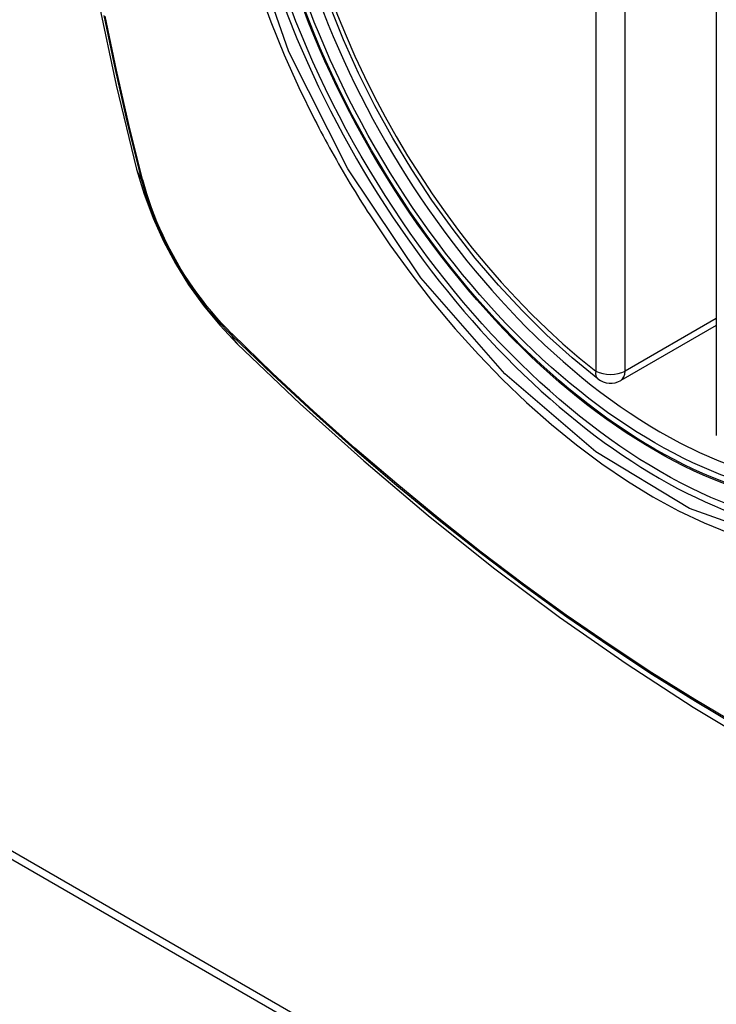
# Model space of a CAD drawing. Header units: inches. Extents: x 275.1 to 323.9, y 105.7 to 152.7.
# Tile 5 of 44: x 295.7 to 296.1, y 133.9 to 134.5. Entities that reach past the tile are written whole.
import ezdxf

# ---------------------------------------------------------------- set-up
doc = ezdxf.new("R2010")
doc.units = ezdxf.units.IN
doc.header["$MEASUREMENT"] = 0
doc.layers.add('Visible Edges(ANSI)', color=7, linetype='Continuous', lineweight=25)
doc.layers.add('Visible Tangent Edges(ANSI)', color=7, linetype='Continuous', lineweight=25)

msp = doc.modelspace()

# ---------------------------------------------------------------- linework, layer by layer
at = {"layer": 'Visible Edges(ANSI)'}
for p, q in [((296.081735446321, 134.7293867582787), (296.081735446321, 134.2447135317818)), ((295.101024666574, 134.3354775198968), (297.2223450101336, 133.1107326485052)), ((295.1052673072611, 134.3379270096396), (297.2265876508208, 133.113182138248)), ((296.081735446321, 134.3078346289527), (296.0270709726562, 134.2762740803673))]:
    msp.add_line(p, q, dxfattribs=at)
at = {"layer": 'Visible Edges(ANSI)', "flags": 128}
for points in [[(295.7534766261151, 135.1043842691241), (295.7406321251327, 135.0663277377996), (295.729572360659, 135.0271457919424), (295.720274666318, 134.9869100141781), (295.7127160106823, 134.9456903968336), (295.7068740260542, 134.9035505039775), (295.7027270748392, 134.8605528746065), (295.700253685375, 134.8167598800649), (295.6994336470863, 134.7722330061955), (295.7002470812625, 134.7270344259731), (295.7026743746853, 134.6812264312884), (295.7066957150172, 134.6348724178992), (295.7122909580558, 134.5880377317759), (295.7194395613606, 134.5407879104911), (295.7281206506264, 134.4931896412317), (295.7383112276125, 134.4453119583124), (295.7499879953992, 134.397224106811)], [(296.0139217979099, 134.2771737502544), (295.999233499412, 134.2891812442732), (295.9848195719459, 134.3021697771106), (295.9707396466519, 134.3160768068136), (295.9570533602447, 134.3308397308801), (295.9438203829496, 134.3463959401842), (295.9310995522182, 134.3626770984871), (295.9189438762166, 134.3796064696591), (295.9074049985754, 134.3971068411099), (295.8965345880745, 134.4151009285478), (295.886384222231, 134.4335110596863), (295.8770000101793, 134.4522545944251), (295.8684200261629, 134.4712471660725), (295.8606817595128, 134.4904046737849)], [(295.7499879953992, 134.397224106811), (295.7542270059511, 134.3829316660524), (295.7593682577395, 134.3692093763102), (295.7653546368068, 134.3560047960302), (295.7721572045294, 134.3432851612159), (295.7797714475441, 134.33103414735), (295.7882137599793, 134.319247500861), (295.7975269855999, 134.3079339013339), (295.807785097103, 134.2971165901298)], [(295.807785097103, 134.2971165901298), (295.8435920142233, 134.2629602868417), (295.8799600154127, 134.230196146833), (295.9168407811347, 134.1988789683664), (295.9541860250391, 134.1690631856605), (295.9919484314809, 134.1408002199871), (296.0300815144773, 134.1141406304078), (296.0685387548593, 134.0891345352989), (296.1072751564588, 134.0658307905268), (296.1462465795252, 134.0442775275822), (296.1854091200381, 134.0245230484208), (296.2247196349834, 134.0066155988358), (296.2641348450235, 133.9906049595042), (296.303611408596, 133.9765411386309), (296.3431054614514, 133.9644752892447), (296.3825679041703, 133.9544623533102), (296.4219480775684, 133.9465577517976)]]:
    msp.add_lwpolyline(points, dxfattribs=at)
at = {"layer": 'Visible Edges(ANSI)'}
msp.add_arc((296.0211654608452, 134.2865027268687), 0.0118110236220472, 232.1717324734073, 299.9999999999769, dxfattribs=at)
msp.add_ellipse((296.0465684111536, 134.501716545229), major_axis=(-0.1599409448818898, 0.2770258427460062), ratio=0.5773502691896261, dxfattribs=at)
msp.add_ellipse((296.0500482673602, 134.5037256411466), major_axis=(0.1574803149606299, -0.27276390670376), ratio=0.577350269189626, start_param=2.363976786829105, end_param=7.060801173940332, dxfattribs=at)
at = {"layer": 'Visible Tangent Edges(ANSI)'}
for p, q in [((296.0128138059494, 134.7663541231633), (296.0128138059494, 134.2816808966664)), ((296.0295171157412, 134.2816808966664), (296.0295171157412, 134.7663541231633)), ((295.753509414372, 134.3911013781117), (295.7533905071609, 134.3915559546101)), ((296.081735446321, 134.3118291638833), (296.0295171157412, 134.2816808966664)), ((295.8045775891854, 134.3028973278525), (295.8042433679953, 134.3032275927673))]:
    msp.add_line(p, q, dxfattribs=at)
at = {"layer": 'Visible Tangent Edges(ANSI)', "flags": 128}
for points in [[(296.2706946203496, 134.4955229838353), (296.2884253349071, 134.427028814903), (296.2949619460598, 134.361875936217), (296.2900346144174, 134.3032281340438), (296.2737698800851, 134.2535918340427), (296.2471442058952, 134.2154468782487), (296.2113495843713, 134.1905681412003), (296.1679985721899, 134.1800146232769), (296.1188585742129, 134.184213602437), (296.066308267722, 134.2029638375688), (296.0127605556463, 134.235464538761), (295.9607779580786, 134.2801359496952), (295.9126438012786, 134.3350618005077), (295.8707902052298, 134.3974273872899), (295.837170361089, 134.4645097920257), (295.8130365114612, 134.5335815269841)], [(295.8199056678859, 134.500477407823), (295.8268470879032, 134.4815568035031), (295.8345026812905, 134.4627582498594), (295.8428479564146, 134.4441284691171), (295.8518615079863, 134.4257069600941)], [(295.7313023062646, 134.4853582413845), (295.7377480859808, 134.4543226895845), (295.7448521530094, 134.4231267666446), (295.7526089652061, 134.3917943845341)], [(295.7533905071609, 134.3915559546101), (295.7456209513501, 134.4228145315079), (295.7385021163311, 134.4539412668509), (295.732040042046, 134.484912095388)], [(295.8518615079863, 134.4257069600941), (295.8530585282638, 134.4233737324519), (295.8542661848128, 134.4210446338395), (295.8554843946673, 134.4187198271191), (295.8567130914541, 134.416399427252), (295.8579522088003, 134.4140835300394), (295.8592017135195, 134.4117723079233), (295.8604615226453, 134.4094658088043), (295.8617315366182, 134.4071642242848), (295.8630116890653, 134.4048675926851), (295.86430199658, 134.4025761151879), (295.8656022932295, 134.4002898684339), (295.8669125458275, 134.3980089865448), (295.8682327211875, 134.395733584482), (295.8695626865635, 134.3934637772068), (295.8709024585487, 134.3911996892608), (295.8722519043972, 134.3889414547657), (295.8736109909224, 134.3866891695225), (295.8749796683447, 134.3844429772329), (295.876357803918, 134.3822029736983), (295.8777453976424, 134.3799693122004), (295.879142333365, 134.3777420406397), (295.8805485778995, 134.3755213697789), (295.8819640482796, 134.373307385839), (295.8833887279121, 134.3711002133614)], [(295.7526089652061, 134.3917943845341), (295.7537017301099, 134.3877478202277), (295.7549054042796, 134.3836861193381), (295.7562180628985, 134.379615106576), (295.7576377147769, 134.3755407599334), (295.7591625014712, 134.3714688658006), (295.7607905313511, 134.3674055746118), (295.7625193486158, 134.363356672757), (295.7643461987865, 134.3593278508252), (295.7662682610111, 134.3553247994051), (295.768282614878, 134.3513531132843), (295.7703865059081, 134.3474185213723), (295.7725770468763, 134.3435265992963), (295.7748514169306, 134.3396830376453), (295.7772067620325, 134.3358936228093), (295.7796398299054, 134.3321640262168), (295.7821466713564, 134.3284991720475), (295.7847234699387, 134.3249040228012), (295.7873663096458, 134.3213834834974), (295.7900713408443, 134.3179423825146), (295.7928346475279, 134.3145857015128), (295.795652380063, 134.3113183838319), (295.7985206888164, 134.30814521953), (295.8014356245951, 134.3050712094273), (295.8043933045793, 134.3021012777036)], [(295.8042433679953, 134.3032275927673), (295.8013484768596, 134.3061582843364), (295.7984971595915, 134.3091866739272), (295.7956928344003, 134.3123083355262), (295.7929390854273, 134.3155187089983), (295.7902393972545, 134.3188133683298), (295.7875972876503, 134.3221877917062), (295.7850163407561, 134.3256375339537), (295.782499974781, 134.3291580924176), (295.7800517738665, 134.332744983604), (295.7776751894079, 134.3363937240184), (295.7753738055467, 134.3400997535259), (295.773150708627, 134.3438578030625), (295.7710084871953, 134.3476625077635), (295.7689497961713, 134.3515086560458), (295.7669772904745, 134.3553911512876), (295.7650935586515, 134.3593046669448), (295.7633011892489, 134.363244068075), (295.7616028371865, 134.3672041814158), (295.7600010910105, 134.3711797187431), (295.75849814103, 134.3751653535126), (295.7570957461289, 134.3791556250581), (295.7557956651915, 134.3831452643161), (295.7545996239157, 134.3871289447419), (295.753509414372, 134.3911013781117)], [(295.8833887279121, 134.3711002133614), (295.8948689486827, 134.3540436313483), (295.9068775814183, 134.3374540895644), (295.9193673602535, 134.3213914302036), (295.9322911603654, 134.3059155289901), (295.945601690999, 134.2910861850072), (295.9592518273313, 134.2769632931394), (295.9731920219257, 134.2636066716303), (295.9873627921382, 134.2510654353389), (296.0017206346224, 134.2393721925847), (296.0162247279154, 134.228558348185), (296.0308342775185, 134.2186553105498), (296.0455085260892, 134.2096945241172), (296.0601956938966, 134.2017147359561), (296.0748147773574, 134.1947643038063), (296.0893175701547, 134.1888573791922)], [(295.8043933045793, 134.3021012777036), (295.8276721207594, 134.27969651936), (295.8512044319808, 134.2578849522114), (295.8749637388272, 134.2366967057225), (295.8989236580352, 134.2161579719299), (295.9230566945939, 134.1962949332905), (295.9473345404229, 134.1771316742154), (295.9717285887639, 134.158691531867), (295.9962098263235, 134.1409955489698), (296.0207492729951, 134.1240626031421), (296.045310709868, 134.1079148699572), (296.0698693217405, 134.0925648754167), (296.0944236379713, 134.0780110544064)], [(296.093892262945, 134.0790462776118), (296.0693977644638, 134.0935675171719), (296.0448964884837, 134.1088901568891), (296.0203907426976, 134.1250151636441), (295.9959060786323, 134.1419293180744), (295.9714795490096, 134.1596093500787), (295.9471409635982, 134.1780353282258), (295.9229199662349, 134.1971850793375), (295.8988458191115, 134.2170342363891), (295.8749472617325, 134.2375574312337), (295.8512520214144, 134.2587277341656), (295.8277918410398, 134.2805124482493), (295.8045775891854, 134.3028973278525)]]:
    msp.add_lwpolyline(points, dxfattribs=at)
at = {"layer": 'Visible Tangent Edges(ANSI)'}
for centre, major_axis, ratio, start_param, end_param in [((296.0490544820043, 134.5031518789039), (-0.1731810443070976, 0.2999583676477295), 0.577350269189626, 5.05526990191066, 10.65269335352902), ((296.0490043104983, 134.5031229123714), (-0.1505905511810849, 0.2608304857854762), 0.577350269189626, 5.668550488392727, 8.468616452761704), ((295.8643622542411, 134.4266953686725), (-0.1143742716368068, -0.0294712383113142), 0.354513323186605, 0, 0.1416660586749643), ((295.7619217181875, 134.3947028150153), (-0.0095331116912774, -0.0024484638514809), 0.3593050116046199, 0.141945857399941, 0.4056528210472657), ((295.8115684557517, 134.308712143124), (-0.0068869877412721, -0.0070316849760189), 0.3593050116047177, 5.877532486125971, 6.141239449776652), ((295.8904950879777, 134.3814319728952), (-0.082709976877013, -0.0843154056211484), 0.3545133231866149, 6.141519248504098, 6.28318530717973), ((296.0211654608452, 134.2865027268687), (-0.0072436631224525, -0.0093289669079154), 0.4708410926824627, 5.5697563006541, 6.283185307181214), ((296.0211654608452, 134.2865027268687), (0.0118110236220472, 8e-16), 0.577350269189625, 3.926990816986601, 5.497787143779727), ((296.0211654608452, 134.2865027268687), (0.0059055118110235, -0.0102286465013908), 0.577350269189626, 0, 0.7853981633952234)]:
    msp.add_ellipse(centre, major_axis=major_axis, ratio=ratio, start_param=start_param, end_param=end_param, dxfattribs=at)
for centre, major_axis, ratio in [((296.0496465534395, 134.5034937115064), (0.1711078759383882, -0.2963675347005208), 0.5773502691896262), ((296.0466723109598, 134.5017765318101), (-0.1626954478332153, 0.2817967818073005), 0.5773502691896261), ((296.0465684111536, 134.501716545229), (0.1620986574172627, -0.2807631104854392), 0.5773502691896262)]:
    msp.add_ellipse(centre, major_axis=major_axis, ratio=ratio, dxfattribs=at)

doc.saveas('drawing.dxf')
